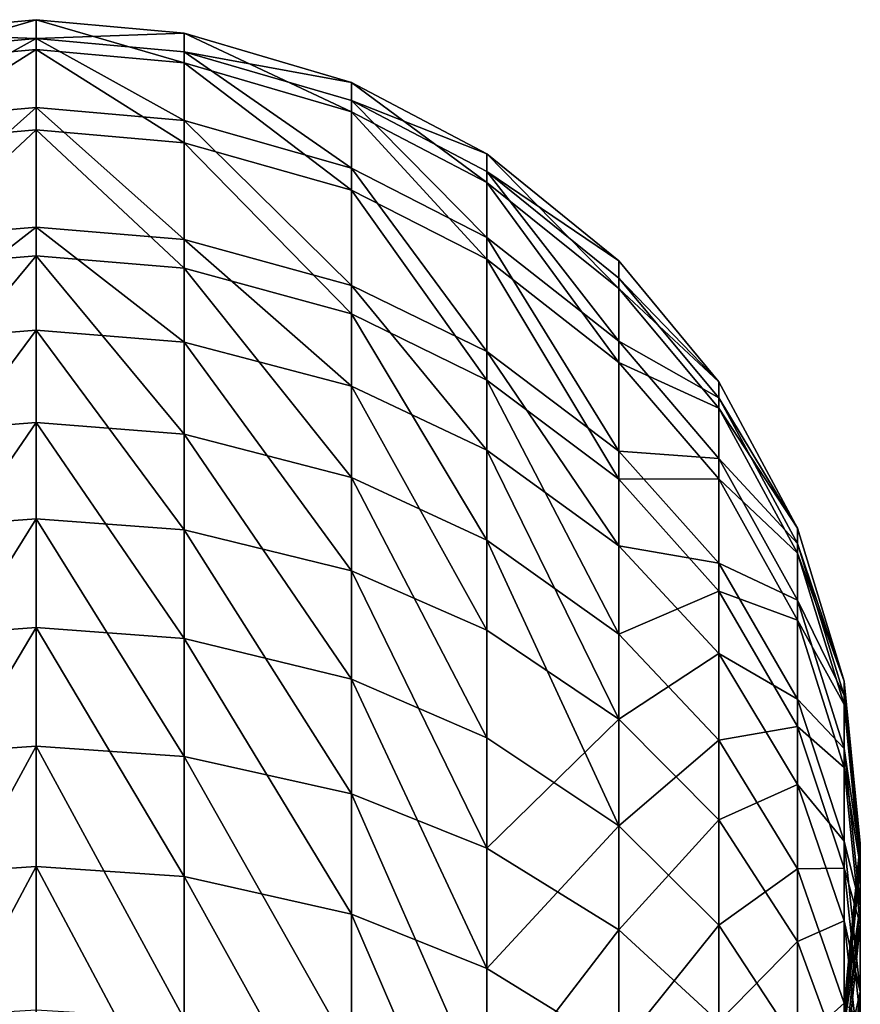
# Model space of a CAD drawing. Header units: millimetres. Extents: x 0 to 80, y -56 to 65.
# Tile 255 of 256: x 39.94 to 43.51, y 60.34 to 64.52. Entities that reach past the tile are written whole.
import ezdxf

# ---------------------------------------------------------------- set-up
doc = ezdxf.new("R2010")
doc.units = ezdxf.units.MM
doc.header["$LTSCALE"] = 25.4
doc.layers.get('0').update_dxf_attribs({"true_color": 0xff5454})

# ---------------------------------------------------------------- blocks, each defined once
blk = doc.blocks.new('SPIKE-LED-S-9101.STL')
at = {"color": 18, "true_color": 0x080808}
mesh = blk.add_polyface(dxfattribs=at)
corners = [(39.3796, 64.338, 34.9178), (40.0077, 64.5215, 36.5076), (40.0077, 64.3942, 34.9097), (39.3796, 64.4647, 36.5085)]
mesh.append_faces([[corners[k] for k in face] for face in [(0, 1, 2), (1, 0, 3)]], dxfattribs={"vtx0": -1, "color": 18})
mesh = blk.add_polyface(dxfattribs=at)
corners = [(39.3796, 64.4647, 36.5085), (40.0077, 64.442, 38.1096), (40.0077, 64.5215, 36.5076), (39.3796, 64.3856, 38.1032)]
mesh.append_faces([[corners[k] for k in face] for face in [(0, 1, 2), (1, 0, 3)]], dxfattribs={"vtx0": -1, "color": 18})
mesh = blk.add_polyface(dxfattribs=at)
corners = [(40.0077, 64.5215, 36.5076), (40.6357, 64.338, 34.9178), (40.0077, 64.3942, 34.9097), (40.6357, 64.4647, 36.5085)]
mesh.append_faces([[corners[k] for k in face] for face in [(0, 1, 2), (1, 0, 3)]], dxfattribs={"vtx0": -1, "color": 18})
mesh = blk.add_polyface(dxfattribs=at)
corners = [(40.0077, 64.442, 38.1096), (40.6357, 64.4647, 36.5085), (40.0077, 64.5215, 36.5076), (40.6357, 64.3856, 38.1032)]
mesh.append_faces([[corners[k] for k in face] for face in [(0, 1, 2), (1, 0, 3)]], dxfattribs={"vtx0": -1, "color": 18})
mesh = blk.add_polyface(dxfattribs=at)
corners = [(39.3796, 64.0939, 39.7029), (40.0077, 64.442, 38.1096), (39.3796, 64.3856, 38.1032), (40.0077, 64.1489, 39.7168)]
mesh.append_faces([[corners[k] for k in face] for face in [(0, 1, 2), (1, 0, 3)]], dxfattribs={"vtx0": -1, "color": 18})
mesh = blk.add_polyface(dxfattribs=at)
corners = [(40.0077, 64.442, 38.1096), (40.6357, 64.0939, 39.7029), (40.6357, 64.3856, 38.1032), (40.0077, 64.1489, 39.7168)]
mesh.append_faces([[corners[k] for k in face] for face in [(0, 1, 2), (1, 0, 3)]], dxfattribs={"vtx0": -1, "color": 18})
mesh = blk.add_polyface(dxfattribs=at)
corners = [(40.6357, 64.3856, 38.1032), (41.3471, 64.2552, 36.5119), (40.6357, 64.4647, 36.5085), (41.3471, 64.1776, 38.0793)]
mesh.append_faces([[corners[k] for k in face] for face in [(0, 1, 2), (1, 0, 3)]], dxfattribs={"vtx0": -1, "color": 18})
mesh = blk.add_polyface(dxfattribs=at)
corners = [(40.6357, 64.4647, 36.5085), (41.3471, 64.1305, 34.9479), (40.6357, 64.338, 34.9178), (41.3471, 64.2552, 36.5119)]
mesh.append_faces([[corners[k] for k in face] for face in [(0, 1, 2), (1, 0, 3)]], dxfattribs={"vtx0": -1, "color": 18})
mesh = blk.add_polyface(dxfattribs=at)
corners = [(39.3796, 63.9992, 33.3083), (40.0077, 64.3942, 34.9097), (40.0077, 64.054, 33.2931), (39.3796, 64.338, 34.9178)]
mesh.append_faces([[corners[k] for k in face] for face in [(0, 1, 2), (1, 0, 3)]], dxfattribs={"vtx0": -1, "color": 18})
mesh = blk.add_polyface(dxfattribs=at)
corners = [(40.0077, 64.3942, 34.9097), (40.6357, 63.9992, 33.3083), (40.0077, 64.054, 33.2931), (40.6357, 64.338, 34.9178)]
mesh.append_faces([[corners[k] for k in face] for face in [(0, 1, 2), (1, 0, 3)]], dxfattribs={"vtx0": -1, "color": 18})
mesh = blk.add_polyface(dxfattribs=at)
corners = [(40.6357, 64.3856, 38.1032), (41.3471, 63.8908, 39.6515), (41.3471, 64.1776, 38.0793), (40.6357, 64.0939, 39.7029)]
mesh.append_faces([[corners[k] for k in face] for face in [(0, 1, 2), (1, 0, 3)]], dxfattribs={"vtx0": -1, "color": 18})
mesh = blk.add_polyface(dxfattribs=at)
corners = [(40.6357, 64.338, 34.9178), (41.3471, 63.7972, 33.3642), (40.6357, 63.9992, 33.3083), (41.3471, 64.1305, 34.9479)]
mesh.append_faces([[corners[k] for k in face] for face in [(0, 1, 2), (1, 0, 3)]], dxfattribs={"vtx0": -1, "color": 18})
mesh = blk.add_polyface(dxfattribs=at)
corners = [(41.3471, 64.1776, 38.0793), (41.9219, 63.9519, 36.5168), (41.3471, 64.2552, 36.5119), (41.9219, 63.8763, 38.0448)]
mesh.append_faces([[corners[k] for k in face] for face in [(0, 1, 2), (1, 0, 3)]], dxfattribs={"vtx0": -1, "color": 18})
mesh = blk.add_polyface(dxfattribs=at)
corners = [(41.3471, 64.2552, 36.5119), (41.9219, 63.8302, 34.9914), (41.3471, 64.1305, 34.9479), (41.9219, 63.9519, 36.5168)]
mesh.append_faces([[corners[k] for k in face] for face in [(0, 1, 2), (1, 0, 3)]], dxfattribs={"vtx0": -1, "color": 18})
mesh = blk.add_polyface(dxfattribs=at)
corners = [(39.3796, 63.5876, 41.2622), (40.0077, 64.1489, 39.7168), (39.3796, 64.0939, 39.7029), (40.0077, 63.6403, 41.2834)]
mesh.append_faces([[corners[k] for k in face] for face in [(0, 1, 2), (1, 0, 3)]], dxfattribs={"vtx0": -1, "color": 18})
mesh = blk.add_polyface(dxfattribs=at)
corners = [(40.0077, 64.1489, 39.7168), (40.6357, 63.5876, 41.2622), (40.6357, 64.0939, 39.7029), (40.0077, 63.6403, 41.2834)]
mesh.append_faces([[corners[k] for k in face] for face in [(0, 1, 2), (1, 0, 3)]], dxfattribs={"vtx0": -1, "color": 18})
mesh = blk.add_polyface(dxfattribs=at)
corners = [(41.3471, 64.1776, 38.0793), (41.9219, 63.5968, 39.5771), (41.9219, 63.8763, 38.0448), (41.3471, 63.8908, 39.6515)]
mesh.append_faces([[corners[k] for k in face] for face in [(0, 1, 2), (1, 0, 3)]], dxfattribs={"vtx0": -1, "color": 18})
mesh = blk.add_polyface(dxfattribs=at)
corners = [(41.3471, 64.1305, 34.9479), (41.9219, 63.5047, 33.4452), (41.3471, 63.7972, 33.3642), (41.9219, 63.8302, 34.9914)]
mesh.append_faces([[corners[k] for k in face] for face in [(0, 1, 2), (1, 0, 3)]], dxfattribs={"vtx0": -1, "color": 18})
mesh = blk.add_polyface(dxfattribs=at)
corners = [(40.6357, 64.0939, 39.7029), (41.3471, 63.3931, 41.1841), (41.3471, 63.8908, 39.6515), (40.6357, 63.5876, 41.2622)]
mesh.append_faces([[corners[k] for k in face] for face in [(0, 1, 2), (1, 0, 3)]], dxfattribs={"vtx0": -1, "color": 18})
mesh = blk.add_polyface(dxfattribs=at)
corners = [(39.3796, 63.4659, 31.754), (40.0077, 64.054, 33.2931), (40.0077, 63.5185, 31.7324), (39.3796, 63.9992, 33.3083)]
mesh.append_faces([[corners[k] for k in face] for face in [(0, 1, 2), (1, 0, 3)]], dxfattribs={"vtx0": -1, "color": 18})
mesh = blk.add_polyface(dxfattribs=at)
corners = [(40.0077, 64.054, 33.2931), (40.6357, 63.4659, 31.754), (40.0077, 63.5185, 31.7324), (40.6357, 63.9992, 33.3083)]
mesh.append_faces([[corners[k] for k in face] for face in [(0, 1, 2), (1, 0, 3)]], dxfattribs={"vtx0": -1, "color": 18})
mesh = blk.add_polyface(dxfattribs=at)
corners = [(40.6357, 63.9992, 33.3083), (41.3471, 63.2719, 31.8336), (40.6357, 63.4659, 31.754), (41.3471, 63.7972, 33.3642)]
mesh.append_faces([[corners[k] for k in face] for face in [(0, 1, 2), (1, 0, 3)]], dxfattribs={"vtx0": -1, "color": 18})
mesh = blk.add_polyface(dxfattribs=at)
corners = [(41.9219, 63.8763, 38.0448), (42.4825, 63.4969, 36.5242), (41.9219, 63.9519, 36.5168), (42.4825, 63.4244, 37.993)]
mesh.append_faces([[corners[k] for k in face] for face in [(0, 1, 2), (1, 0, 3)]], dxfattribs={"vtx0": -1, "color": 18})
mesh = blk.add_polyface(dxfattribs=at)
corners = [(41.9219, 63.9519, 36.5168), (42.4825, 63.3797, 35.0567), (41.9219, 63.8302, 34.9914), (42.4825, 63.4969, 36.5242)]
mesh.append_faces([[corners[k] for k in face] for face in [(0, 1, 2), (1, 0, 3)]], dxfattribs={"vtx0": -1, "color": 18})
mesh = blk.add_polyface(dxfattribs=at)
corners = [(41.3471, 63.8908, 39.6515), (41.9219, 63.1116, 41.071), (41.9219, 63.5968, 39.5771), (41.3471, 63.3931, 41.1841)]
mesh.append_faces([[corners[k] for k in face] for face in [(0, 1, 2), (1, 0, 3)]], dxfattribs={"vtx0": -1, "color": 18})
mesh = blk.add_polyface(dxfattribs=at)
corners = [(41.9219, 63.8763, 38.0448), (42.4825, 63.1557, 39.4655), (42.4825, 63.4244, 37.993), (41.9219, 63.5968, 39.5771)]
mesh.append_faces([[corners[k] for k in face] for face in [(0, 1, 2), (1, 0, 3)]], dxfattribs={"vtx0": -1, "color": 18})
mesh = blk.add_polyface(dxfattribs=at)
corners = [(41.9219, 63.8302, 34.9914), (42.4825, 63.0659, 33.5667), (41.9219, 63.5047, 33.4452), (42.4825, 63.3797, 35.0567)]
mesh.append_faces([[corners[k] for k in face] for face in [(0, 1, 2), (1, 0, 3)]], dxfattribs={"vtx0": -1, "color": 18})
mesh = blk.add_polyface(dxfattribs=at)
corners = [(41.3471, 63.7972, 33.3642), (41.9219, 62.9911, 31.9487), (41.3471, 63.2719, 31.8336), (41.9219, 63.5047, 33.4452)]
mesh.append_faces([[corners[k] for k in face] for face in [(0, 1, 2), (1, 0, 3)]], dxfattribs={"vtx0": -1, "color": 18})
mesh = blk.add_polyface(dxfattribs=at)
corners = [(39.3796, 63.1518, 42.2261), (40.0077, 63.6403, 41.2834), (39.3796, 63.5876, 41.2622), (40.0077, 63.2025, 42.2517)]
mesh.append_faces([[corners[k] for k in face] for face in [(0, 1, 2), (1, 0, 3)]], dxfattribs={"vtx0": -1, "color": 18})
mesh = blk.add_polyface(dxfattribs=at)
corners = [(40.0077, 63.6403, 41.2834), (40.6357, 63.1518, 42.2261), (40.6357, 63.5876, 41.2622), (40.0077, 63.2025, 42.2517)]
mesh.append_faces([[corners[k] for k in face] for face in [(0, 1, 2), (1, 0, 3)]], dxfattribs={"vtx0": -1, "color": 18})
mesh = blk.add_polyface(dxfattribs=at)
corners = [(40.6357, 63.5876, 41.2622), (41.3471, 62.9647, 42.1316), (41.3471, 63.3931, 41.1841), (40.6357, 63.1518, 42.2261)]
mesh.append_faces([[corners[k] for k in face] for face in [(0, 1, 2), (1, 0, 3)]], dxfattribs={"vtx0": -1, "color": 18})
mesh = blk.add_polyface(dxfattribs=at)
corners = [(41.9219, 63.5968, 39.5771), (42.4825, 62.6892, 40.9013), (42.4825, 63.1557, 39.4655), (41.9219, 63.1116, 41.071)]
mesh.append_faces([[corners[k] for k in face] for face in [(0, 1, 2), (1, 0, 3)]], dxfattribs={"vtx0": -1, "color": 18})
mesh = blk.add_polyface(dxfattribs=at)
corners = [(39.3796, 62.7609, 30.2815), (40.0077, 63.5185, 31.7324), (40.0077, 62.8107, 30.2542), (39.3796, 63.4659, 31.754)]
mesh.append_faces([[corners[k] for k in face] for face in [(0, 1, 2), (1, 0, 3)]], dxfattribs={"vtx0": -1, "color": 18})
mesh = blk.add_polyface(dxfattribs=at)
corners = [(40.0077, 63.5185, 31.7324), (40.6357, 62.7609, 30.2815), (40.0077, 62.8107, 30.2542), (40.6357, 63.4659, 31.754)]
mesh.append_faces([[corners[k] for k in face] for face in [(0, 1, 2), (1, 0, 3)]], dxfattribs={"vtx0": -1, "color": 18})
mesh = blk.add_polyface(dxfattribs=at)
corners = [(41.9219, 63.5047, 33.4452), (42.4825, 62.5698, 32.1216), (41.9219, 62.9911, 31.9487), (42.4825, 63.0659, 33.5667)]
mesh.append_faces([[corners[k] for k in face] for face in [(0, 1, 2), (1, 0, 3)]], dxfattribs={"vtx0": -1, "color": 18})
mesh = blk.add_polyface(dxfattribs=at)
corners = [(42.4825, 63.3797, 35.0567), (42.9063, 62.9839, 36.5325), (42.9063, 62.8717, 35.1303), (42.4825, 63.4969, 36.5242)]
mesh.append_faces([[corners[k] for k in face] for face in [(0, 1, 2), (1, 0, 3)]], dxfattribs={"vtx0": -1, "color": 18})
mesh = blk.add_polyface(dxfattribs=at)
corners = [(42.9063, 62.9839, 36.5325), (42.4825, 63.4244, 37.993), (42.9063, 62.9148, 37.9347), (42.4825, 63.4969, 36.5242)]
mesh.append_faces([[corners[k] for k in face] for face in [(0, 1, 2), (1, 0, 3)]], dxfattribs={"vtx0": -1, "color": 18})
mesh = blk.add_polyface(dxfattribs=at)
corners = [(40.6357, 63.4659, 31.754), (41.3471, 62.577, 30.3822), (40.6357, 62.7609, 30.2815), (41.3471, 63.2719, 31.8336)]
mesh.append_faces([[corners[k] for k in face] for face in [(0, 1, 2), (1, 0, 3)]], dxfattribs={"vtx0": -1, "color": 18})
mesh = blk.add_polyface(dxfattribs=at)
corners = [(42.9063, 62.9148, 37.9347), (42.4825, 63.1557, 39.4655), (42.9063, 62.6584, 39.3397), (42.4825, 63.4244, 37.993)]
mesh.append_faces([[corners[k] for k in face] for face in [(0, 1, 2), (1, 0, 3)]], dxfattribs={"vtx0": -1, "color": 18})
mesh = blk.add_polyface(dxfattribs=at)
corners = [(41.3471, 63.3931, 41.1841), (41.9219, 62.6938, 41.9948), (41.9219, 63.1116, 41.071), (41.3471, 62.9647, 42.1316)]
mesh.append_faces([[corners[k] for k in face] for face in [(0, 1, 2), (1, 0, 3)]], dxfattribs={"vtx0": -1, "color": 18})
mesh = blk.add_polyface(dxfattribs=at)
corners = [(42.4825, 63.0659, 33.5667), (42.9063, 62.8717, 35.1303), (42.9063, 62.5712, 33.7037), (42.4825, 63.3797, 35.0567)]
mesh.append_faces([[corners[k] for k in face] for face in [(0, 1, 2), (1, 0, 3)]], dxfattribs={"vtx0": -1, "color": 18})
mesh = blk.add_polyface(dxfattribs=at)
corners = [(41.3471, 63.2719, 31.8336), (41.9219, 62.3109, 30.528), (41.3471, 62.577, 30.3822), (41.9219, 62.9911, 31.9487)]
mesh.append_faces([[corners[k] for k in face] for face in [(0, 1, 2), (1, 0, 3)]], dxfattribs={"vtx0": -1, "color": 18})
mesh = blk.add_polyface(dxfattribs=at)
corners = [(39.3796, 62.3546, 43.587), (40.0077, 63.2025, 42.2517), (39.3796, 63.1518, 42.2261), (40.0077, 62.4019, 43.6186)]
mesh.append_faces([[corners[k] for k in face] for face in [(0, 1, 2), (1, 0, 3)]], dxfattribs={"vtx0": -1, "color": 18})
mesh = blk.add_polyface(dxfattribs=at)
corners = [(40.0077, 63.2025, 42.2517), (40.6357, 62.3546, 43.587), (40.6357, 63.1518, 42.2261), (40.0077, 62.4019, 43.6186)]
mesh.append_faces([[corners[k] for k in face] for face in [(0, 1, 2), (1, 0, 3)]], dxfattribs={"vtx0": -1, "color": 18})
mesh = blk.add_polyface(dxfattribs=at)
corners = [(40.6357, 63.1518, 42.2261), (41.3471, 62.1805, 43.4704), (41.3471, 62.9647, 42.1316), (40.6357, 62.3546, 43.587)]
mesh.append_faces([[corners[k] for k in face] for face in [(0, 1, 2), (1, 0, 3)]], dxfattribs={"vtx0": -1, "color": 18})
mesh = blk.add_polyface(dxfattribs=at)
corners = [(42.9063, 62.6584, 39.3397), (42.4825, 62.6892, 40.9013), (42.9063, 62.213, 40.7099), (42.4825, 63.1557, 39.4655)]
mesh.append_faces([[corners[k] for k in face] for face in [(0, 1, 2), (1, 0, 3)]], dxfattribs={"vtx0": -1, "color": 18})
mesh = blk.add_polyface(dxfattribs=at)
corners = [(41.9219, 63.1116, 41.071), (42.4825, 62.2875, 41.7896), (42.4825, 62.6892, 40.9013), (41.9219, 62.6938, 41.9948)]
mesh.append_faces([[corners[k] for k in face] for face in [(0, 1, 2), (1, 0, 3)]], dxfattribs={"vtx0": -1, "color": 18})
mesh = blk.add_polyface(dxfattribs=at)
corners = [(42.4825, 62.5698, 32.1216), (42.9063, 62.5712, 33.7037), (42.9063, 62.0948, 32.3164), (42.4825, 63.0659, 33.5667)]
mesh.append_faces([[corners[k] for k in face] for face in [(0, 1, 2), (1, 0, 3)]], dxfattribs={"vtx0": -1, "color": 18})
mesh = blk.add_polyface(dxfattribs=at)
corners = [(41.9219, 62.9911, 31.9487), (42.4825, 61.9115, 30.7468), (41.9219, 62.3109, 30.528), (42.4825, 62.5698, 32.1216)]
mesh.append_faces([[corners[k] for k in face] for face in [(0, 1, 2), (1, 0, 3)]], dxfattribs={"vtx0": -1, "color": 18})
mesh = blk.add_polyface(dxfattribs=at)
corners = [(43.2412, 62.362, 36.5425), (42.9063, 62.9148, 37.9347), (43.2412, 62.2972, 37.8639), (42.9063, 62.9839, 36.5325)]
mesh.append_faces([[corners[k] for k in face] for face in [(0, 1, 2), (1, 0, 3)]], dxfattribs={"vtx0": -1, "color": 18})
mesh = blk.add_polyface(dxfattribs=at)
corners = [(42.9063, 62.8717, 35.1303), (43.2412, 62.362, 36.5425), (43.2412, 62.2559, 35.2195), (42.9063, 62.9839, 36.5325)]
mesh.append_faces([[corners[k] for k in face] for face in [(0, 1, 2), (1, 0, 3)]], dxfattribs={"vtx0": -1, "color": 18})
mesh = blk.add_polyface(dxfattribs=at)
corners = [(41.3471, 62.9647, 42.1316), (41.9219, 61.9284, 43.3016), (41.9219, 62.6938, 41.9948), (41.3471, 62.1805, 43.4704)]
mesh.append_faces([[corners[k] for k in face] for face in [(0, 1, 2), (1, 0, 3)]], dxfattribs={"vtx0": -1, "color": 18})
mesh = blk.add_polyface(dxfattribs=at)
corners = [(43.2412, 62.2972, 37.8639), (42.9063, 62.6584, 39.3397), (43.2412, 62.0556, 39.1872), (42.9063, 62.9148, 37.9347)]
mesh.append_faces([[corners[k] for k in face] for face in [(0, 1, 2), (1, 0, 3)]], dxfattribs={"vtx0": -1, "color": 18})
mesh = blk.add_polyface(dxfattribs=at)
corners = [(42.9063, 62.5712, 33.7037), (43.2412, 62.2559, 35.2195), (43.2412, 61.9714, 33.8698), (42.9063, 62.8717, 35.1303)]
mesh.append_faces([[corners[k] for k in face] for face in [(0, 1, 2), (1, 0, 3)]], dxfattribs={"vtx0": -1, "color": 18})
mesh = blk.add_polyface(dxfattribs=at)
corners = [(39.3796, 61.8929, 28.8832), (40.0077, 62.8107, 30.2542), (40.0077, 61.9395, 28.8508), (39.3796, 62.7609, 30.2815)]
mesh.append_faces([[corners[k] for k in face] for face in [(0, 1, 2), (1, 0, 3)]], dxfattribs={"vtx0": -1, "color": 18})
mesh = blk.add_polyface(dxfattribs=at)
corners = [(40.0077, 62.8107, 30.2542), (40.6357, 61.8929, 28.8832), (40.0077, 61.9395, 28.8508), (40.6357, 62.7609, 30.2815)]
mesh.append_faces([[corners[k] for k in face] for face in [(0, 1, 2), (1, 0, 3)]], dxfattribs={"vtx0": -1, "color": 18})
mesh = blk.add_polyface(dxfattribs=at)
corners = [(40.6357, 62.7609, 30.2815), (41.3471, 61.7208, 29.0029), (40.6357, 61.8929, 28.8832), (41.3471, 62.577, 30.3822)]
mesh.append_faces([[corners[k] for k in face] for face in [(0, 1, 2), (1, 0, 3)]], dxfattribs={"vtx0": -1, "color": 18})
mesh = blk.add_polyface(dxfattribs=at)
corners = [(41.9219, 62.6938, 41.9948), (42.4825, 61.5501, 43.0482), (42.4825, 62.2875, 41.7896), (41.9219, 61.9284, 43.3016)]
mesh.append_faces([[corners[k] for k in face] for face in [(0, 1, 2), (1, 0, 3)]], dxfattribs={"vtx0": -1, "color": 18})
mesh = blk.add_polyface(dxfattribs=at)
corners = [(42.9063, 62.213, 40.7099), (42.4825, 62.2875, 41.7896), (42.9063, 61.8293, 41.5582), (42.4825, 62.6892, 40.9013)]
mesh.append_faces([[corners[k] for k in face] for face in [(0, 1, 2), (1, 0, 3)]], dxfattribs={"vtx0": -1, "color": 18})
mesh = blk.add_polyface(dxfattribs=at)
corners = [(43.2412, 62.0556, 39.1872), (42.9063, 62.213, 40.7099), (43.2412, 61.6357, 40.478), (42.9063, 62.6584, 39.3397)]
mesh.append_faces([[corners[k] for k in face] for face in [(0, 1, 2), (1, 0, 3)]], dxfattribs={"vtx0": -1, "color": 18})
mesh = blk.add_polyface(dxfattribs=at)
corners = [(41.3471, 62.577, 30.3822), (41.9219, 61.4717, 29.1762), (41.3471, 61.7208, 29.0029), (41.9219, 62.3109, 30.528)]
mesh.append_faces([[corners[k] for k in face] for face in [(0, 1, 2), (1, 0, 3)]], dxfattribs={"vtx0": -1, "color": 18})
mesh = blk.add_polyface(dxfattribs=at)
corners = [(42.4825, 61.9115, 30.7468), (42.9063, 62.0948, 32.3164), (42.9063, 61.4613, 30.9934), (42.4825, 62.5698, 32.1216)]
mesh.append_faces([[corners[k] for k in face] for face in [(0, 1, 2), (1, 0, 3)]], dxfattribs={"vtx0": -1, "color": 18})
mesh = blk.add_polyface(dxfattribs=at)
corners = [(42.9063, 62.0948, 32.3164), (43.2412, 61.9714, 33.8698), (43.2412, 61.519, 32.5526), (42.9063, 62.5712, 33.7037)]
mesh.append_faces([[corners[k] for k in face] for face in [(0, 1, 2), (1, 0, 3)]], dxfattribs={"vtx0": -1, "color": 18})
mesh = blk.add_polyface(dxfattribs=at)
corners = [(39.3796, 61.3929, 44.8532), (40.0077, 62.4019, 43.6186), (39.3796, 62.3546, 43.587), (40.0077, 61.4362, 44.8901)]
mesh.append_faces([[corners[k] for k in face] for face in [(0, 1, 2), (1, 0, 3)]], dxfattribs={"vtx0": -1, "color": 18})
mesh = blk.add_polyface(dxfattribs=at)
corners = [(40.0077, 62.4019, 43.6186), (40.6357, 61.3929, 44.8532), (40.6357, 62.3546, 43.587), (40.0077, 61.4362, 44.8901)]
mesh.append_faces([[corners[k] for k in face] for face in [(0, 1, 2), (1, 0, 3)]], dxfattribs={"vtx0": -1, "color": 18})
mesh = blk.add_polyface(dxfattribs=at)
corners = [(40.6357, 62.3546, 43.587), (41.3471, 61.2334, 44.7173), (41.3471, 62.1805, 43.4704), (40.6357, 61.3929, 44.8532)]
mesh.append_faces([[corners[k] for k in face] for face in [(0, 1, 2), (1, 0, 3)]], dxfattribs={"vtx0": -1, "color": 18})
mesh = blk.add_polyface(dxfattribs=at)
corners = [(43.4391, 61.7123, 36.5531), (43.2412, 62.2972, 37.8639), (43.4391, 61.6519, 37.79), (43.2412, 62.362, 36.5425)]
mesh.append_faces([[corners[k] for k in face] for face in [(0, 1, 2), (1, 0, 3)]], dxfattribs={"vtx0": -1, "color": 18})
mesh = blk.add_polyface(dxfattribs=at)
corners = [(43.2412, 62.2559, 35.2195), (43.4391, 61.7123, 36.5531), (43.4391, 61.6126, 35.3127), (43.2412, 62.362, 36.5425)]
mesh.append_faces([[corners[k] for k in face] for face in [(0, 1, 2), (1, 0, 3)]], dxfattribs={"vtx0": -1, "color": 18})
mesh = blk.add_polyface(dxfattribs=at)
corners = [(41.9219, 62.3109, 30.528), (42.4825, 61.0979, 29.4361), (41.9219, 61.4717, 29.1762), (42.4825, 61.9115, 30.7468)]
mesh.append_faces([[corners[k] for k in face] for face in [(0, 1, 2), (1, 0, 3)]], dxfattribs={"vtx0": -1, "color": 18})
mesh = blk.add_polyface(dxfattribs=at)
corners = [(42.9063, 61.8293, 41.5582), (42.4825, 61.5501, 43.0482), (42.9063, 61.1236, 42.7627), (42.4825, 62.2875, 41.7896)]
mesh.append_faces([[corners[k] for k in face] for face in [(0, 1, 2), (1, 0, 3)]], dxfattribs={"vtx0": -1, "color": 18})
mesh = blk.add_polyface(dxfattribs=at)
corners = [(43.4391, 61.6519, 37.79), (43.2412, 62.0556, 39.1872), (43.4391, 61.4258, 39.0279), (43.2412, 62.2972, 37.8639)]
mesh.append_faces([[corners[k] for k in face] for face in [(0, 1, 2), (1, 0, 3)]], dxfattribs={"vtx0": -1, "color": 18})
mesh = blk.add_polyface(dxfattribs=at)
corners = [(43.2412, 61.9714, 33.8698), (43.4391, 61.6126, 35.3127), (43.4391, 61.3449, 34.0433), (43.2412, 62.2559, 35.2195)]
mesh.append_faces([[corners[k] for k in face] for face in [(0, 1, 2), (1, 0, 3)]], dxfattribs={"vtx0": -1, "color": 18})
mesh = blk.add_polyface(dxfattribs=at)
corners = [(43.2412, 61.6357, 40.478), (42.9063, 61.8293, 41.5582), (43.2412, 61.2739, 41.2777), (42.9063, 62.213, 40.7099)]
mesh.append_faces([[corners[k] for k in face] for face in [(0, 1, 2), (1, 0, 3)]], dxfattribs={"vtx0": -1, "color": 18})
mesh = blk.add_polyface(dxfattribs=at)
corners = [(41.3471, 62.1805, 43.4704), (41.9219, 61.0024, 44.5206), (41.9219, 61.9284, 43.3016), (41.3471, 61.2334, 44.7173)]
mesh.append_faces([[corners[k] for k in face] for face in [(0, 1, 2), (1, 0, 3)]], dxfattribs={"vtx0": -1, "color": 18})
mesh = blk.add_polyface(dxfattribs=at)
corners = [(42.9063, 61.4613, 30.9934), (43.2412, 61.519, 32.5526), (43.2412, 60.9155, 31.2924), (42.9063, 62.0948, 32.3164)]
mesh.append_faces([[corners[k] for k in face] for face in [(0, 1, 2), (1, 0, 3)]], dxfattribs={"vtx0": -1, "color": 18})
mesh = blk.add_polyface(dxfattribs=at)
corners = [(43.4391, 61.4258, 39.0279), (43.2412, 61.6357, 40.478), (43.4391, 61.0326, 40.2356), (43.2412, 62.0556, 39.1872)]
mesh.append_faces([[corners[k] for k in face] for face in [(0, 1, 2), (1, 0, 3)]], dxfattribs={"vtx0": -1, "color": 18})
mesh = blk.add_polyface(dxfattribs=at)
corners = [(39.3796, 60.882, 27.5764), (40.0077, 61.9395, 28.8508), (40.0077, 60.9252, 27.5394), (39.3796, 61.8929, 28.8832)]
mesh.append_faces([[corners[k] for k in face] for face in [(0, 1, 2), (1, 0, 3)]], dxfattribs={"vtx0": -1, "color": 18})
mesh = blk.add_polyface(dxfattribs=at)
corners = [(40.0077, 61.9395, 28.8508), (40.6357, 60.882, 27.5764), (40.0077, 60.9252, 27.5394), (40.6357, 61.8929, 28.8832)]
mesh.append_faces([[corners[k] for k in face] for face in [(0, 1, 2), (1, 0, 3)]], dxfattribs={"vtx0": -1, "color": 18})
mesh = blk.add_polyface(dxfattribs=at)
corners = [(43.2412, 61.519, 32.5526), (43.4391, 61.3449, 34.0433), (43.4391, 60.9175, 32.7994), (43.2412, 61.9714, 33.8698)]
mesh.append_faces([[corners[k] for k in face] for face in [(0, 1, 2), (1, 0, 3)]], dxfattribs={"vtx0": -1, "color": 18})
mesh = blk.add_polyface(dxfattribs=at)
corners = [(40.6357, 61.8929, 28.8832), (41.3471, 60.7228, 27.7127), (40.6357, 60.882, 27.5764), (41.3471, 61.7208, 29.0029)]
mesh.append_faces([[corners[k] for k in face] for face in [(0, 1, 2), (1, 0, 3)]], dxfattribs={"vtx0": -1, "color": 18})
mesh = blk.add_polyface(dxfattribs=at)
corners = [(42.4825, 61.5501, 43.0482), (41.9219, 61.0024, 44.5206), (42.4825, 60.6559, 44.2254), (41.9219, 61.9284, 43.3016)]
mesh.append_faces([[corners[k] for k in face] for face in [(0, 1, 2), (1, 0, 3)]], dxfattribs={"vtx0": -1, "color": 18})
mesh = blk.add_polyface(dxfattribs=at)
corners = [(42.4825, 61.0979, 29.4361), (42.9063, 61.4613, 30.9934), (42.9063, 60.6765, 29.7292), (42.4825, 61.9115, 30.7468)]
mesh.append_faces([[corners[k] for k in face] for face in [(0, 1, 2), (1, 0, 3)]], dxfattribs={"vtx0": -1, "color": 18})
mesh = blk.add_polyface(dxfattribs=at)
corners = [(43.2412, 61.2739, 41.2777), (42.9063, 61.1236, 42.7627), (43.2412, 60.6066, 42.4165), (42.9063, 61.8293, 41.5582)]
mesh.append_faces([[corners[k] for k in face] for face in [(0, 1, 2), (1, 0, 3)]], dxfattribs={"vtx0": -1, "color": 18})
mesh = blk.add_polyface(dxfattribs=at)
corners = [(41.3471, 61.7208, 29.0029), (41.9219, 60.4922, 27.91), (41.3471, 60.7228, 27.7127), (41.9219, 61.4717, 29.1762)]
mesh.append_faces([[corners[k] for k in face] for face in [(0, 1, 2), (1, 0, 3)]], dxfattribs={"vtx0": -1, "color": 18})
mesh = blk.add_polyface(dxfattribs=at)
corners = [(43.5077, 61.0233, 36.5642), (43.4391, 61.6519, 37.79), (43.5077, 60.9675, 37.7116), (43.4391, 61.7123, 36.5531)]
mesh.append_faces([[corners[k] for k in face] for face in [(0, 1, 2), (1, 0, 3)]], dxfattribs={"vtx0": -1, "color": 18})
mesh = blk.add_polyface(dxfattribs=at)
corners = [(43.4391, 61.6126, 35.3127), (43.5077, 61.0233, 36.5642), (43.5077, 60.9304, 35.4116), (43.4391, 61.7123, 36.5531)]
mesh.append_faces([[corners[k] for k in face] for face in [(0, 1, 2), (1, 0, 3)]], dxfattribs={"vtx0": -1, "color": 18})
mesh = blk.add_polyface(dxfattribs=at)
corners = [(43.5077, 60.9675, 37.7116), (43.4391, 61.4258, 39.0279), (43.5077, 60.7579, 38.8589), (43.4391, 61.6519, 37.79)]
mesh.append_faces([[corners[k] for k in face] for face in [(0, 1, 2), (1, 0, 3)]], dxfattribs={"vtx0": -1, "color": 18})
mesh = blk.add_polyface(dxfattribs=at)
corners = [(43.4391, 61.0326, 40.2356), (43.2412, 61.2739, 41.2777), (43.4391, 60.6937, 40.9847), (43.2412, 61.6357, 40.478)]
mesh.append_faces([[corners[k] for k in face] for face in [(0, 1, 2), (1, 0, 3)]], dxfattribs={"vtx0": -1, "color": 18})
mesh = blk.add_polyface(dxfattribs=at)
corners = [(43.4391, 61.3449, 34.0433), (43.5077, 60.9304, 35.4116), (43.5077, 60.6804, 34.2273), (43.4391, 61.6126, 35.3127)]
mesh.append_faces([[corners[k] for k in face] for face in [(0, 1, 2), (1, 0, 3)]], dxfattribs={"vtx0": -1, "color": 18})
mesh = blk.add_polyface(dxfattribs=at)
corners = [(42.9063, 61.1236, 42.7627), (42.4825, 60.6559, 44.2254), (42.9063, 60.2651, 43.8926), (42.4825, 61.5501, 43.0482)]
mesh.append_faces([[corners[k] for k in face] for face in [(0, 1, 2), (1, 0, 3)]], dxfattribs={"vtx0": -1, "color": 18})
mesh = blk.add_polyface(dxfattribs=at)
corners = [(43.2412, 60.9155, 31.2924), (43.4391, 60.9175, 32.7994), (43.4391, 60.3453, 31.6048), (43.2412, 61.519, 32.5526)]
mesh.append_faces([[corners[k] for k in face] for face in [(0, 1, 2), (1, 0, 3)]], dxfattribs={"vtx0": -1, "color": 18})
mesh = blk.add_polyface(dxfattribs=at)
corners = [(41.9219, 60.4922, 27.91), (42.4825, 61.0979, 29.4361), (42.4825, 60.1463, 28.2061), (41.9219, 61.4717, 29.1762)]
mesh.append_faces([[corners[k] for k in face] for face in [(0, 1, 2), (1, 0, 3)]], dxfattribs={"vtx0": -1, "color": 18})
mesh = blk.add_polyface(dxfattribs=at)
corners = [(39.3796, 60.2776, 46.0223), (40.0077, 61.4362, 44.8901), (39.3796, 61.3929, 44.8532), (40.0077, 60.3166, 46.0636)]
mesh.append_faces([[corners[k] for k in face] for face in [(0, 1, 2), (1, 0, 3)]], dxfattribs={"vtx0": -1, "color": 18})
mesh = blk.add_polyface(dxfattribs=at)
corners = [(40.0077, 61.4362, 44.8901), (40.6357, 60.2776, 46.0223), (40.6357, 61.3929, 44.8532), (40.0077, 60.3166, 46.0636)]
mesh.append_faces([[corners[k] for k in face] for face in [(0, 1, 2), (1, 0, 3)]], dxfattribs={"vtx0": -1, "color": 18})
mesh = blk.add_polyface(dxfattribs=at)
corners = [(42.9063, 60.6765, 29.7292), (43.2412, 60.9155, 31.2924), (43.2412, 60.1657, 30.0845), (42.9063, 61.4613, 30.9934)]
mesh.append_faces([[corners[k] for k in face] for face in [(0, 1, 2), (1, 0, 3)]], dxfattribs={"vtx0": -1, "color": 18})
mesh = blk.add_polyface(dxfattribs=at)
corners = [(40.6357, 61.3929, 44.8532), (41.3471, 60.1338, 45.8698), (41.3471, 61.2334, 44.7173), (40.6357, 60.2776, 46.0223)]
mesh.append_faces([[corners[k] for k in face] for face in [(0, 1, 2), (1, 0, 3)]], dxfattribs={"vtx0": -1, "color": 18})
mesh = blk.add_polyface(dxfattribs=at)
corners = [(43.5077, 60.7579, 38.8589), (43.4391, 61.0326, 40.2356), (43.5077, 60.393, 39.9786), (43.4391, 61.4258, 39.0279)]
mesh.append_faces([[corners[k] for k in face] for face in [(0, 1, 2), (1, 0, 3)]], dxfattribs={"vtx0": -1, "color": 18})
mesh = blk.add_polyface(dxfattribs=at)
corners = [(43.4391, 60.9175, 32.7994), (43.5077, 60.6804, 34.2273), (43.5077, 60.2795, 33.0611), (43.4391, 61.3449, 34.0433)]
mesh.append_faces([[corners[k] for k in face] for face in [(0, 1, 2), (1, 0, 3)]], dxfattribs={"vtx0": -1, "color": 18})
mesh = blk.add_polyface(dxfattribs=at)
corners = [(43.4391, 60.6937, 40.9847), (43.2412, 60.6066, 42.4165), (43.4391, 60.0665, 42.0548), (43.2412, 61.2739, 41.2777)]
mesh.append_faces([[corners[k] for k in face] for face in [(0, 1, 2), (1, 0, 3)]], dxfattribs={"vtx0": -1, "color": 18})
mesh = blk.add_polyface(dxfattribs=at)
corners = [(41.3471, 61.2334, 44.7173), (41.9219, 59.9256, 45.6491), (41.9219, 61.0024, 44.5206), (41.3471, 60.1338, 45.8698)]
mesh.append_faces([[corners[k] for k in face] for face in [(0, 1, 2), (1, 0, 3)]], dxfattribs={"vtx0": -1, "color": 18})
mesh = blk.add_polyface(dxfattribs=at)
corners = [(42.4825, 60.1463, 28.2061), (42.9063, 60.6765, 29.7292), (42.9063, 59.7563, 28.5399), (42.4825, 61.0979, 29.4361)]
mesh.append_faces([[corners[k] for k in face] for face in [(0, 1, 2), (1, 0, 3)]], dxfattribs={"vtx0": -1, "color": 18})
mesh = blk.add_polyface(dxfattribs=at)
corners = [(43.2412, 60.6066, 42.4165), (42.9063, 60.2651, 43.8926), (43.2412, 59.7915, 43.4891), (42.9063, 61.1236, 42.7627)]
mesh.append_faces([[corners[k] for k in face] for face in [(0, 1, 2), (1, 0, 3)]], dxfattribs={"vtx0": -1, "color": 18})
mesh = blk.add_polyface(dxfattribs=at)
corners = [(43.5077, 60.393, 39.9786), (43.4391, 60.6937, 40.9847), (43.5077, 60.0783, 40.6739), (43.4391, 61.0326, 40.2356)]
mesh.append_faces([[corners[k] for k in face] for face in [(0, 1, 2), (1, 0, 3)]], dxfattribs={"vtx0": -1, "color": 18})
mesh = blk.add_polyface(dxfattribs=at)
corners = [(43.4391, 60.3343, 36.5754), (43.5077, 60.9675, 37.7116), (43.4391, 60.2832, 37.6331), (43.5077, 61.0233, 36.5642)]
mesh.append_faces([[corners[k] for k in face] for face in [(0, 1, 2), (1, 0, 3)]], dxfattribs={"vtx0": -1, "color": 18})
mesh = blk.add_polyface(dxfattribs=at)
corners = [(43.5077, 60.9304, 35.4116), (43.4391, 60.3343, 36.5754), (43.4391, 60.2481, 35.5105), (43.5077, 61.0233, 36.5642)]
mesh.append_faces([[corners[k] for k in face] for face in [(0, 1, 2), (1, 0, 3)]], dxfattribs={"vtx0": -1, "color": 18})
mesh = blk.add_polyface(dxfattribs=at)
corners = [(42.4825, 60.6559, 44.2254), (41.9219, 59.9256, 45.6491), (42.4825, 59.6133, 45.318), (41.9219, 61.0024, 44.5206)]
mesh.append_faces([[corners[k] for k in face] for face in [(0, 1, 2), (1, 0, 3)]], dxfattribs={"vtx0": -1, "color": 18})
mesh = blk.add_polyface(dxfattribs=at)
corners = [(43.4391, 60.2832, 37.6331), (43.5077, 60.7579, 38.8589), (43.4391, 60.09, 38.69), (43.5077, 60.9675, 37.7116)]
mesh.append_faces([[corners[k] for k in face] for face in [(0, 1, 2), (1, 0, 3)]], dxfattribs={"vtx0": -1, "color": 18})
mesh = blk.add_polyface(dxfattribs=at)
corners = [(43.5077, 60.6804, 34.2273), (43.4391, 60.2481, 35.5105), (43.4391, 60.0159, 34.4113), (43.5077, 60.9304, 35.4116)]
mesh.append_faces([[corners[k] for k in face] for face in [(0, 1, 2), (1, 0, 3)]], dxfattribs={"vtx0": -1, "color": 18})
mesh = blk.add_polyface(dxfattribs=at)
corners = [(39.3796, 59.7456, 26.367), (40.0077, 60.9252, 27.5394), (40.0077, 59.7852, 26.3262), (39.3796, 60.882, 27.5764)]
mesh.append_faces([[corners[k] for k in face] for face in [(0, 1, 2), (1, 0, 3)]], dxfattribs={"vtx0": -1, "color": 18})
mesh = blk.add_polyface(dxfattribs=at)
corners = [(40.0077, 60.9252, 27.5394), (40.6357, 59.7456, 26.367), (40.0077, 59.7852, 26.3262), (40.6357, 60.882, 27.5764)]
mesh.append_faces([[corners[k] for k in face] for face in [(0, 1, 2), (1, 0, 3)]], dxfattribs={"vtx0": -1, "color": 18})
mesh = blk.add_polyface(dxfattribs=at)
corners = [(43.2412, 60.1657, 30.0845), (43.4391, 60.3453, 31.6048), (43.4391, 59.6321, 30.4557), (43.2412, 60.9155, 31.2924)]
mesh.append_faces([[corners[k] for k in face] for face in [(0, 1, 2), (1, 0, 3)]], dxfattribs={"vtx0": -1, "color": 18})
mesh = blk.add_polyface(dxfattribs=at)
corners = [(43.4391, 60.3453, 31.6048), (43.5077, 60.2795, 33.0611), (43.5077, 59.7406, 31.936), (43.4391, 60.9175, 32.7994)]
mesh.append_faces([[corners[k] for k in face] for face in [(0, 1, 2), (1, 0, 3)]], dxfattribs={"vtx0": -1, "color": 18})
mesh = blk.add_polyface(dxfattribs=at)
corners = [(40.6357, 60.882, 27.5764), (41.3471, 59.5995, 26.5174), (40.6357, 59.7456, 26.367), (41.3471, 60.7228, 27.7127)]
mesh.append_faces([[corners[k] for k in face] for face in [(0, 1, 2), (1, 0, 3)]], dxfattribs={"vtx0": -1, "color": 18})
mesh = blk.add_polyface(dxfattribs=at)
corners = [(41.3471, 60.7228, 27.7127), (41.9219, 59.388, 26.7351), (41.3471, 59.5995, 26.5174), (41.9219, 60.4922, 27.91)]
mesh.append_faces([[corners[k] for k in face] for face in [(0, 1, 2), (1, 0, 3)]], dxfattribs={"vtx0": -1, "color": 18})
mesh = blk.add_polyface(dxfattribs=at)
corners = [(43.4391, 60.09, 38.69), (43.5077, 60.393, 39.9786), (43.4391, 59.7535, 39.7216), (43.5077, 60.7579, 38.8589)]
mesh.append_faces([[corners[k] for k in face] for face in [(0, 1, 2), (1, 0, 3)]], dxfattribs={"vtx0": -1, "color": 18})
mesh = blk.add_polyface(dxfattribs=at)
corners = [(42.9063, 59.7563, 28.5399), (43.2412, 60.1657, 30.0845), (43.2412, 59.2836, 28.9446), (42.9063, 60.6765, 29.7292)]
mesh.append_faces([[corners[k] for k in face] for face in [(0, 1, 2), (1, 0, 3)]], dxfattribs={"vtx0": -1, "color": 18})
mesh = blk.add_polyface(dxfattribs=at)
corners = [(43.5077, 60.0783, 40.6739), (43.4391, 60.0665, 42.0548), (43.5077, 59.4937, 41.6713), (43.4391, 60.6937, 40.9847)]
mesh.append_faces([[corners[k] for k in face] for face in [(0, 1, 2), (1, 0, 3)]], dxfattribs={"vtx0": -1, "color": 18})
mesh = blk.add_polyface(dxfattribs=at)
corners = [(43.5077, 60.2795, 33.0611), (43.4391, 60.0159, 34.4113), (43.4391, 59.6415, 33.3228), (43.5077, 60.6804, 34.2273)]
mesh.append_faces([[corners[k] for k in face] for face in [(0, 1, 2), (1, 0, 3)]], dxfattribs={"vtx0": -1, "color": 18})
mesh = blk.add_polyface(dxfattribs=at)
corners = [(42.9063, 60.2651, 43.8926), (42.4825, 59.6133, 45.318), (42.9063, 59.2611, 44.9446), (42.4825, 60.6559, 44.2254)]
mesh.append_faces([[corners[k] for k in face] for face in [(0, 1, 2), (1, 0, 3)]], dxfattribs={"vtx0": -1, "color": 18})
mesh = blk.add_polyface(dxfattribs=at)
corners = [(43.4391, 60.0665, 42.0548), (43.2412, 59.7915, 43.4891), (43.4391, 59.2967, 43.0677), (43.2412, 60.6066, 42.4165)]
mesh.append_faces([[corners[k] for k in face] for face in [(0, 1, 2), (1, 0, 3)]], dxfattribs={"vtx0": -1, "color": 18})
mesh = blk.add_polyface(dxfattribs=at)
corners = [(41.9219, 59.388, 26.7351), (42.4825, 60.1463, 28.2061), (42.4825, 59.0707, 27.0619), (41.9219, 60.4922, 27.91)]
mesh.append_faces([[corners[k] for k in face] for face in [(0, 1, 2), (1, 0, 3)]], dxfattribs={"vtx0": -1, "color": 18})
mesh = blk.add_polyface(dxfattribs=at)
corners = [(43.4391, 59.7535, 39.7216), (43.5077, 60.0783, 40.6739), (43.4391, 59.463, 40.3631), (43.5077, 60.393, 39.9786)]
mesh.append_faces([[corners[k] for k in face] for face in [(0, 1, 2), (1, 0, 3)]], dxfattribs={"vtx0": -1, "color": 18})
mesh = blk.add_polyface(dxfattribs=at)
corners = [(43.4391, 59.6321, 30.4557), (43.5077, 59.7406, 31.936), (43.5077, 59.0661, 30.8493), (43.4391, 60.3453, 31.6048)]
mesh.append_faces([[corners[k] for k in face] for face in [(0, 1, 2), (1, 0, 3)]], dxfattribs={"vtx0": -1, "color": 18})

msp = doc.modelspace()

# ---------------------------------------------------------------- block references
at = {"color": 0}
msp.add_blockref('SPIKE-LED-S-9101.STL', (0, 0), dxfattribs=at)

doc.saveas('drawing.dxf')
